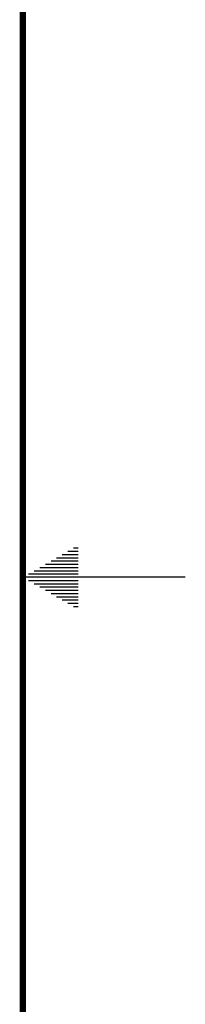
# Model space of a CAD drawing. Header units: inches. Extents: x 0 to 34, y 0 to 22.
# Tile 28 of 31: x 33.5 to 34, y 9.7 to 12.7. Entities that reach past the tile are written whole.
import ezdxf

# ---------------------------------------------------------------- set-up
doc = ezdxf.new("R2010")
doc.units = ezdxf.units.IN
doc.header["$LTSCALE"] = 1.87
doc.header["$MEASUREMENT"] = 0
doc.layers.get('0').update_dxf_attribs({"linetype": 'CONTINUOUS'})

msp = doc.modelspace()

# ---------------------------------------------------------------- linework, layer by layer
at = {"color": 2, "linetype": 'CONTINUOUS'}
for p, q in [((33.6559, 11.09), (33.6697, 11.09)), ((33.6039, 11.06), (33.6697, 11.06)), ((33.6213, 11.07), (33.6697, 11.07)), ((33.6386, 11.08), (33.6697, 11.08)), ((33.552, 11.03), (33.6697, 11.03)), ((33.5693, 11.04), (33.6697, 11.04)), ((33.5866, 11.05), (33.6697, 11.05)), ((34, 11), (33.5, 11)), ((33.5173, 11.01), (33.6697, 11.01)), ((33.5347, 11.02), (33.6697, 11.02)), ((33.5173, 10.99), (33.6697, 10.99)), ((33.5347, 10.98), (33.6697, 10.98)), ((33.552, 10.97), (33.6697, 10.97)), ((33.5693, 10.96), (33.6697, 10.96)), ((33.5866, 10.95), (33.6697, 10.95)), ((33.6039, 10.94), (33.6697, 10.94)), ((33.6213, 10.93), (33.6697, 10.93)), ((33.6386, 10.92), (33.6697, 10.92)), ((33.6559, 10.91), (33.6697, 10.91))]:
    msp.add_line(p, q, dxfattribs=at)
at = {"color": 7, "linetype": 'CONTINUOUS', "const_width": 0.02}
msp.add_lwpolyline([(33.5, 0.5), (33.5, 21.5)], dxfattribs=at)

doc.saveas('drawing.dxf')
